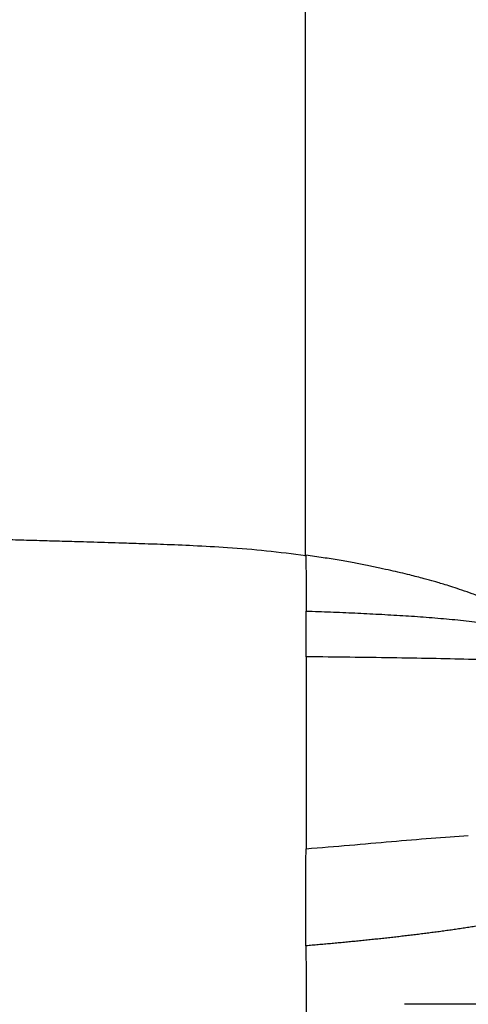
# Paper-space layout '_Front' of a CAD drawing. Header units: millimetres. Extents: x -905 to 905, y 0 to 682.
# Tile 12 of 18: x 565 to 681, y 272 to 527. Entities that reach past the tile are written whole.
import ezdxf

# ---------------------------------------------------------------- set-up
doc = ezdxf.new("R2010")
doc.units = ezdxf.units.MM

psp = doc.layouts.new('_Front')

# ---------------------------------------------------------------- linework, layer by layer
at = {"color": 7, "linetype": 'Continuous', "lineweight": 25}
psp.add_line((741.35, 271.58), (664.66, 271.58), dxfattribs=at)
for points, knots in [([(638.97, 387.82), (638.96, 390.81), (638.96, 397.96), (638.96, 405.76), (638.96, 411.77), (638.96, 415.05), (638.96, 419.04), (638.96, 423.25), (638.96, 427.47), (638.96, 431.69), (638.96, 435.9), (638.96, 443.06), (638.97, 453.04), (638.97, 466.56), (638.98, 480.41), (638.98, 494.42), (638.99, 507.64), (638.99, 520.23), (638.99, 532.44), (638.99, 544.64), (638.99, 556.82), (638.99, 569.1), (638.99, 581.44), (638.99, 594.04), (639, 606.67), (639.01, 618.99), (639.03, 630.29), (639.04, 640.21), (639.06, 648.6), (639.08, 655.75), (639.11, 661.78), (639.12, 665.14), (639.13, 666.73)], [0, 0, 0, 0, 0.0296878, 0.0710603, 0.0780211, 0.0899257, 0.1040043, 0.1181521, 0.1323467, 0.1465655, 0.1607859, 0.1749852, 0.219221, 0.2623194, 0.3133651, 0.3617485, 0.4076208, 0.4511873, 0.4934593, 0.5360105, 0.5804207, 0.6234402, 0.6682583, 0.7143824, 0.7612467, 0.8076032, 0.8518401, 0.8888673, 0.9219043, 0.9511233, 0.9769862, 1, 1, 1, 1]), ([(639.07, 387.89), (635.66, 388.34), (628.91, 389.23), (619.14, 389.99), (610.24, 390.5), (602.56, 390.82), (596.14, 391.03), (589.81, 391.23), (584.45, 391.39), (579.96, 391.53), (577.1, 391.61), (574.53, 391.69), (571.92, 391.76), (569.25, 391.84), (566.53, 391.91), (563.75, 391.99), (557.14, 392.16), (546.29, 392.41), (530.84, 392.67), (516.81, 392.82), (504.47, 392.92), (494.06, 392.98), (485.33, 393.03), (478.24, 393.07), (472.67, 393.09), (466.3, 393.11), (460, 393.13), (453.82, 393.14), (447.91, 393.16), (441.3, 393.17), (433.92, 393.18), (425.63, 393.19), (416.31, 393.2), (405.87, 393.21), (394.24, 393.22), (381.36, 393.23), (367.2, 393.23), (351.79, 393.24), (334.58, 393.24), (315.55, 393.25), (294.72, 393.25), (272.71, 393.26), (249.62, 393.26), (224.56, 393.26), (197.61, 393.26), (168.84, 393.26), (139.35, 393.27), (109.32, 393.27), (78.95, 393.27), (48.45, 393.27), (22.12, 393.27), (5.98, 393.27), (0, 393.27)], [0, 0, 0, 0, 0.0161714, 0.0320176, 0.0460304, 0.0580945, 0.0681221, 0.0762458, 0.0878341, 0.0933045, 0.0972915, 0.1012878, 0.1053719, 0.1095437, 0.1138029, 0.1181493, 0.1225825, 0.1448688, 0.1690466, 0.1950877, 0.210723, 0.2269738, 0.2439308, 0.2516694, 0.2602574, 0.2700824, 0.2815634, 0.2898287, 0.2990448, 0.3093358, 0.3208315, 0.3336671, 0.3482585, 0.36454, 0.382673, 0.4028161, 0.424995, 0.4491277, 0.4751237, 0.5057558, 0.5383875, 0.5728714, 0.6090505, 0.6467577, 0.6904282, 0.7355193, 0.7817523, 0.8288319, 0.8764453, 0.9242616, 0.9719322, 1, 1, 1, 1]), ([(639.07, 388.03), (639.08, 388.05), (639.08, 388.1), (639.09, 387.82), (639.1, 387.2), (639.11, 386.24), (639.11, 384.97), (639.12, 383.31), (639.14, 381.23), (639.15, 378.85), (639.16, 376.33), (639.17, 374.45), (639.17, 373.56)], [0, 0, 0, 0, 0.111543, 0.243265, 0.375047, 0.485249, 0.59047, 0.688488, 0.778185, 0.859834, 0.933713, 1, 1, 1, 1]), ([(704.53, 366.88), (702.99, 367.81), (699.99, 369.64), (695.11, 372.37), (690.21, 374.78), (685.91, 376.64), (682.39, 378.01), (679.73, 378.96), (677.32, 379.75), (675.35, 380.37), (673.76, 380.84), (671.96, 381.36), (669.45, 382.06), (665.68, 383.03), (661.84, 383.93), (658.15, 384.74), (654.42, 385.5), (651.61, 386.06), (647.63, 386.77), (643.52, 387.44), (640.58, 387.84), (639.07, 388.04)], [0, 0, 0, 0, 0.096419, 0.187677, 0.271197, 0.34429, 0.386207, 0.422148, 0.45216, 0.477326, 0.497495, 0.512817, 0.548468, 0.596819, 0.658524, 0.694588, 0.735891, 0.795362, 0.859306, 0.927584, 1, 1, 1, 1]), ([(639.07, 387.89), (639.07, 387.95), (639.07, 388.03), (639.07, 388.03), (639.07, 388.03)], [0, 0, 0, 0, 0.79842, 1, 1, 1, 1]), ([(639.19, 361.7), (639.19, 361.85), (639.19, 362.16), (639.19, 362.61), (639.19, 363.05), (639.19, 363.48), (639.19, 363.9), (639.19, 364.32), (639.19, 364.72), (639.19, 365.12), (639.19, 365.5), (639.19, 365.89), (639.19, 366.26), (639.19, 366.62), (639.19, 366.98), (639.19, 367.33), (639.19, 367.68), (639.19, 368.02), (639.19, 368.35), (639.18, 368.68), (639.18, 369), (639.18, 369.32), (639.18, 369.63), (639.18, 369.94), (639.18, 370.24), (639.18, 370.53), (639.18, 370.83), (639.18, 371.12), (639.18, 371.4), (639.18, 371.68), (639.18, 371.96), (639.18, 372.24), (639.18, 372.51), (639.17, 372.77), (639.17, 373.04), (639.17, 373.3), (639.17, 373.47), (639.17, 373.56)], [0, 0, 0, 0, 0.029367, 0.058616, 0.087754, 0.116787, 0.145726, 0.174578, 0.203354, 0.232063, 0.260715, 0.28932, 0.317883, 0.346411, 0.374908, 0.40338, 0.43183, 0.46026, 0.488675, 0.517077, 0.545472, 0.573863, 0.602251, 0.63064, 0.659031, 0.687426, 0.715823, 0.744226, 0.772632, 0.801042, 0.829457, 0.857874, 0.886295, 0.914718, 0.943143, 0.971571, 1, 1, 1, 1]), ([(639.17, 373.56), (640.23, 373.52), (642.33, 373.45), (645.48, 373.34), (648.63, 373.21), (651.77, 373.07), (654.9, 372.92), (658.02, 372.77), (661.13, 372.59), (664.21, 372.41), (667.28, 372.21), (670.31, 371.99), (673.32, 371.75), (676.29, 371.49), (679.24, 371.2), (682.15, 370.88), (685.01, 370.52), (687.78, 370.12), (690.23, 369.71), (692.37, 369.3), (694.25, 368.91), (696.09, 368.48), (697.75, 368.04), (698.93, 367.7), (699.52, 367.52), (699.67, 367.48)], [0, 0, 0, 0, 0.049832, 0.09957, 0.149199, 0.198718, 0.248124, 0.297407, 0.346529, 0.395404, 0.443978, 0.492253, 0.540248, 0.587953, 0.635319, 0.683606, 0.731518, 0.779123, 0.826495, 0.860852, 0.895155, 0.930028, 0.964907, 0.991225, 1, 1, 1, 1]), ([(639.19, 361.7), (639.19, 361.65), (639.19, 361.61), (639.19, 361.52), (639.19, 361.38), (639.19, 361.07), (639.19, 360.42), (639.18, 359.86), (639.18, 358.72), (639.18, 357.94), (639.18, 355.56), (639.18, 353.92), (639.17, 350.66), (639.17, 349.03), (639.17, 347.28), (639.17, 346.99), (639.17, 346.69), (639.17, 346.58), (639.17, 346.56), (639.17, 346.55), (639.17, 346.53), (639.17, 346.47), (639.17, 346.33), (639.17, 346.19), (639.17, 345.33), (639.17, 344.6), (639.16, 342.41), (639.16, 341), (639.15, 338.06), (639.15, 336.54), (639.14, 334.03), (639.14, 333.15), (639.14, 332.12), (639.14, 331.94), (639.14, 331.77), (639.14, 331.7), (639.14, 331.68), (639.14, 331.66), (639.14, 331.64), (639.14, 331.5), (639.14, 331.13), (639.13, 330.77), (639.13, 328.58), (639.13, 326.46), (639.12, 322.15), (639.12, 319.96), (639.12, 316.8), (639.12, 315.77), (639.12, 314.28), (639.12, 313.79), (639.12, 313.07), (639.12, 312.72), (639.12, 312.31), (639.12, 312.14), (639.12, 312.03), (639.12, 311.97), (639.12, 311.92)], [0, 0, 0, 0, 0.003906, 0.003906, 0.007812, 0.015625, 0.03125, 0.0625, 0.0625, 0.125, 0.125, 0.25, 0.25, 0.375, 0.375, 0.390625, 0.398437, 0.399414, 0.399902, 0.399902, 0.400391, 0.400391, 0.402344, 0.40625, 0.40625, 0.4375, 0.4375, 0.5, 0.5, 0.5625, 0.5625, 0.59375, 0.59375, 0.597656, 0.599609, 0.599609, 0.600098, 0.600098, 0.600586, 0.601562, 0.609375, 0.625, 0.625, 0.75, 0.75, 0.875, 0.875, 0.9375, 0.9375, 0.96875, 0.96875, 0.984375, 0.992187, 0.996094, 0.996094, 1, 1, 1, 1]), ([(710.47, 359.19), (707.24, 359.74), (703.03, 360.13), (693.11, 360.71), (687.42, 360.89), (675.06, 361.2), (668.39, 361.32), (654.29, 361.53), (646.86, 361.62), (639.19, 361.7)], [0, 0, 0, 0, 0.25, 0.25, 0.5, 0.5, 0.75, 0.75, 1, 1, 1, 1]), ([(639.12, 311.92), (646.79, 312.51), (654.21, 313.18), (668.33, 314.41), (675.02, 314.97), (681.23, 315.34)], [0, 0, 0, 0, 0.5, 0.5, 1, 1, 1, 1]), ([(639.11, 286.73), (639.11, 290.63), (639.11, 294.6), (639.11, 300.43), (639.11, 302.35), (639.11, 306.64), (639.11, 309.02), (639.12, 311.92)], [0, 0, 0, 0, 0.5, 0.5, 0.75, 0.75, 1, 1, 1, 1]), ([(705.33, 297.25), (705.1, 297.17), (704.64, 296.99), (703.94, 296.73), (703.24, 296.48), (702.54, 296.24), (701.84, 296), (701.14, 295.77), (700.43, 295.55), (699.72, 295.34), (699.01, 295.13), (698.3, 294.93), (697.58, 294.73), (696.86, 294.55), (696.14, 294.36), (695.42, 294.18), (694.7, 294.01), (693.97, 293.84), (693.24, 293.68), (692.51, 293.52), (691.78, 293.36), (691.05, 293.21), (690.31, 293.06), (689.57, 292.92), (688.84, 292.77), (688.1, 292.64), (687.35, 292.5), (686.61, 292.37), (685.87, 292.24), (685.12, 292.11), (684.38, 291.98), (683.63, 291.86), (682.88, 291.74), (682.13, 291.62), (681.38, 291.5), (680.63, 291.39), (680.13, 291.31), (679.88, 291.28)], [0, 0, 0, 0, 0.0281723, 0.0563587, 0.0845598, 0.1127762, 0.1410087, 0.1692581, 0.1975256, 0.2258122, 0.2541192, 0.2824482, 0.3108007, 0.3391784, 0.3675835, 0.3960194, 0.4244888, 0.4529919, 0.4815294, 0.5101015, 0.5387079, 0.5673479, 0.5960203, 0.6247237, 0.6534567, 0.6822175, 0.7110042, 0.7398151, 0.7686486, 0.797503, 0.826377, 0.8552695, 0.8841798, 0.9131076, 0.942053, 0.9710167, 1, 1, 1, 1]), ([(679.88, 291.28), (679.36, 291.2), (678.33, 291.05), (676.79, 290.83), (675.24, 290.61), (673.69, 290.4), (672.15, 290.2), (670.6, 290), (669.05, 289.8), (667.51, 289.61), (665.96, 289.42), (664.41, 289.24), (662.85, 289.06), (661.29, 288.89), (659.73, 288.71), (658.16, 288.54), (656.59, 288.38), (655.01, 288.21), (653.43, 288.05), (651.84, 287.89), (650.26, 287.74), (648.67, 287.58), (647.08, 287.43), (645.49, 287.29), (643.9, 287.14), (642.3, 287), (640.71, 286.86), (639.65, 286.77), (639.11, 286.73)], [0, 0, 0, 0, 0.038172, 0.076356, 0.114521, 0.15265, 0.190737, 0.228785, 0.266808, 0.304824, 0.342854, 0.380926, 0.419062, 0.457285, 0.49561, 0.534048, 0.5726, 0.611257, 0.649997, 0.688785, 0.727599, 0.766439, 0.805304, 0.844194, 0.883109, 0.922049, 0.961013, 1, 1, 1, 1]), ([(639.11, 286.73), (639.11, 285.78), (639.11, 283.8), (639.12, 281.06), (639.12, 278.3), (639.12, 276.34), (639.12, 274.98), (639.12, 274.23), (639.12, 273.32), (639.12, 272.43), (639.12, 271.54), (639.12, 270.48), (639.12, 269.73), (639.12, 269.27)], [0, 0, 0, 0, 0.137662, 0.285885, 0.442799, 0.60651, 0.633921, 0.689041, 0.744492, 0.800035, 0.855469, 0.910595, 1, 1, 1, 1])]:
    psp.add_open_spline(points, degree=3, knots=knots, dxfattribs=at)

doc.saveas('drawing.dxf')
